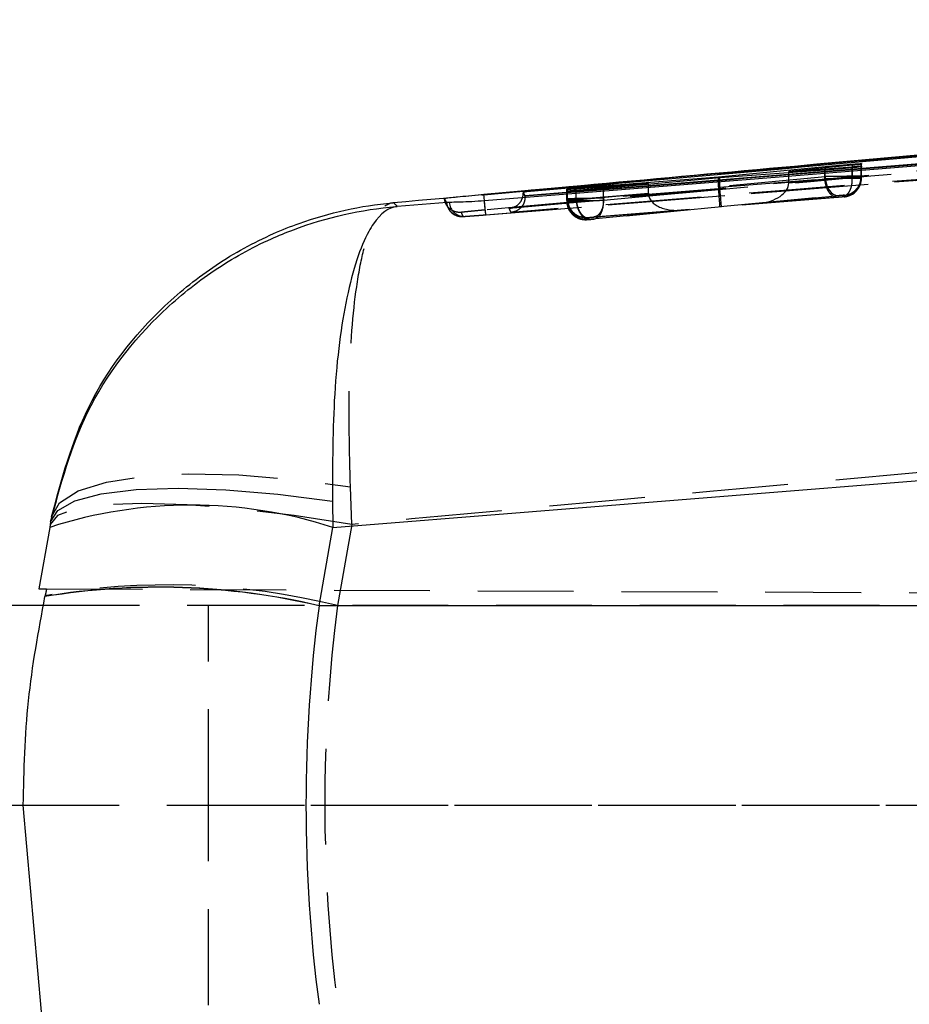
# Model space of a CAD drawing. Extents: x 54 to 317, y 26 to 285.
# Tile 11 of 23: x 241 to 253, y 163 to 176. Entities that reach past the tile are written whole.
import ezdxf

# ---------------------------------------------------------------- set-up
doc = ezdxf.new("R2010")
doc.units = 0
doc.linetypes.add('HIDDEN', pattern=[1.905, 1.27, -0.635])
doc.layers.get('0').update_dxf_attribs({"linetype": 'CONTINUOUS'})

msp = doc.modelspace()

# ---------------------------------------------------------------- linework, layer by layer
at = {"color": 7, "linetype": 'CONTINUOUS'}
for p, q in [((273.4614, 176.088), (247.5032, 173.7688)), ((276.6281, 176.0725), (248.0486, 173.7529)), ((250.6117, 174.0057), (252.024, 174.1418)), ((252.3866, 174.1575), (251.543, 174.0767)), ((251.543, 174.0767), (252.3855, 174.1398)), ((252.5081, 174.1715), (252.5027, 174.1702)), ((252.5076, 174.1386), (252.5038, 174.1377)), ((252.5078, 174.1467), (252.5076, 174.1386)), ((252.5082, 174.1804), (252.5081, 174.1715)), ((249.0882, 173.8865), (250.6117, 174.0057)), ((250.6301, 173.9909), (249.0883, 173.8499)), ((250.6117, 173.9893), (250.6117, 174.0057)), ((252.0225, 174.0949), (250.6301, 173.9909)), ((251.543, 174.0591), (251.543, 174.0767)), ((249.6832, 173.9185), (248.7255, 173.8437)), ((248.7261, 173.8304), (249.6832, 173.9185)), ((249.6832, 173.9043), (249.6832, 173.9185)), ((247.5032, 173.7688), (247.4747, 173.7662)), ((247.5032, 173.7678), (247.5032, 173.7688)), ((247.5032, 173.7678), (247.5038, 173.7678)), ((248.0486, 173.7529), (248.0252, 173.8062)), ((248.0252, 173.8062), (248.0252, 173.7889)), ((248.0486, 173.7513), (248.0486, 173.7529)), ((248.0486, 173.7371), (248.0486, 173.7513)), ((248.6012, 173.8117), (248.6013, 173.8176)), ((248.6013, 173.8176), (248.6083, 173.8188)), ((248.6017, 173.8354), (248.6018, 173.8415)), ((248.6018, 173.8415), (248.6108, 173.843)), ((247.0186, 173.6655), (246.3551, 173.6125)), ((247.0082, 173.6653), (247.0186, 173.6655)), ((247.0448, 173.6663), (247.0186, 173.6655)), ((245.5017, 169.358), (278.9913, 172.0449)), ((245.4949, 169.707), (245.5017, 169.358)), ((241.7616, 169.4298), (241.7491, 169.3589)), ((241.7491, 169.3589), (241.6054, 168.544)), ((245.3186, 168.3199), (245.5017, 169.358)), ((241.6857, 168.4406), (241.6864, 168.4439)), ((234.9615, 168.327), (241.6679, 168.327)), ((245.3186, 168.3199), (245.3182, 168.3175)), ((279.2335, 168.3175), (245.3182, 168.3175)), ((234.9615, 165.677), (241.3979, 165.677)), ((241.6426, 162.9375), (241.3979, 165.677))]:
    msp.add_line(p, q, dxfattribs=at)
at = {"color": 7, "linetype": 'HIDDEN'}
for p, q in [((247.249, 173.4809), (260.2319, 174.5194)), ((247.5328, 173.5022), (260.2319, 174.5194)), ((252.024, 174.0071), (252.024, 174.1228)), ((252.3855, 173.993), (252.3855, 174.1398)), ((252.3866, 174.0071), (252.3866, 174.1575)), ((252.5027, 174.0091), (252.5027, 174.1702)), ((252.5038, 173.9896), (252.5038, 174.1377)), ((252.5076, 173.9899), (252.5076, 174.1386)), ((252.5078, 173.9946), (252.5078, 174.1467)), ((252.5081, 174.0093), (252.5081, 174.1715)), ((252.5082, 174.0144), (252.5082, 174.1804)), ((252.5082, 174.0144), (252.5082, 174.1804)), ((252.024, 174.0071), (250.6117, 173.8734)), ((250.6117, 173.8734), (250.6117, 173.9893)), ((250.6301, 173.8669), (250.6301, 173.9909)), ((250.6301, 173.8669), (252.0225, 173.9816)), ((251.543, 173.9271), (251.543, 174.0591)), ((251.543, 173.9271), (252.3866, 174.0071)), ((252.3855, 173.993), (251.543, 173.9237)), ((252.0225, 173.9816), (252.0225, 174.0949)), ((252.0225, 173.9816), (252.0226, 173.9816)), ((252.3855, 173.9929), (252.3855, 173.993)), ((252.3866, 174.007), (252.3866, 174.0071)), ((252.5027, 174.0091), (252.5027, 174.0091)), ((252.5038, 173.9891), (252.5076, 173.9899)), ((252.5038, 173.9896), (252.5038, 173.9891)), ((252.5076, 173.9896), (252.5078, 173.9946)), ((252.5076, 173.9896), (252.5076, 173.9899)), ((252.5076, 173.9839), (252.5077, 173.9889)), ((252.5078, 173.9946), (252.5078, 173.9946)), ((252.508, 174.0036), (252.5081, 174.0087)), ((252.5082, 174.0144), (252.5081, 174.0087)), ((252.5081, 174.0093), (252.5082, 174.0144)), ((249.0882, 173.7219), (249.0882, 173.872)), ((249.0883, 173.6944), (249.0883, 173.8499)), ((250.6129, 173.8472), (249.0883, 173.7218)), ((249.6832, 173.7889), (249.6832, 173.9043)), ((248.6012, 173.8117), (248.6012, 173.687)), ((248.6013, 173.6925), (248.6013, 173.8176)), ((248.6017, 173.7085), (248.6017, 173.8354)), ((248.6018, 173.7137), (248.6018, 173.8415)), ((248.6083, 173.6927), (248.6083, 173.8188)), ((248.6108, 173.714), (248.6108, 173.843)), ((248.7255, 173.7102), (248.7255, 173.8437)), ((248.7255, 173.7101), (249.6832, 173.7889)), ((248.7261, 173.6949), (248.7261, 173.8304)), ((249.6832, 173.7855), (248.7261, 173.6949)), ((249.0883, 173.7218), (249.0882, 173.7219)), ((249.0883, 173.6944), (250.6313, 173.8407)), ((250.6323, 173.6103), (252.1936, 173.7581)), ((252.1926, 173.7325), (250.6512, 173.6056)), ((252.2587, 173.758), (251.1475, 173.6527)), ((251.1475, 173.6527), (252.257, 173.7439)), ((252.2792, 173.7601), (252.2587, 173.758)), ((252.2797, 173.7407), (252.2779, 173.7403)), ((252.2801, 173.7603), (252.2792, 173.7601)), ((252.2798, 173.7456), (252.2797, 173.7407)), ((252.2802, 173.7654), (252.2801, 173.7603)), ((248.6013, 173.6925), (248.6012, 173.687)), ((248.6018, 173.7137), (248.6017, 173.7085)), ((248.6017, 173.7085), (248.6017, 173.7085)), ((248.6108, 173.7139), (248.6108, 173.714)), ((248.7255, 173.7101), (248.7255, 173.7102)), ((248.7261, 173.6949), (248.7261, 173.6949)), ((250.6512, 173.6056), (248.9609, 173.4454)), ((248.9614, 173.4728), (250.6323, 173.6103)), ((248.8737, 173.4595), (248.8738, 173.4647)), ((248.8738, 173.4647), (248.8752, 173.4649)), ((248.8958, 173.4459), (250.1279, 173.5625)), ((250.1279, 173.5625), (248.8968, 173.4612)), ((248.8733, 173.438), (248.8734, 173.4435)), ((248.8734, 173.4435), (248.8746, 173.4437)), ((248.8746, 173.4437), (248.8958, 173.4459)), ((245.7541, 169.3971), (245.734, 169.8938)), ((245.7541, 169.3971), (245.5643, 168.3208)), ((241.7077, 168.5436), (286.5586, 168.3479)), ((241.6679, 168.327), (243.8554, 168.327)), ((243.8554, 165.677), (243.8554, 168.327)), ((243.8554, 168.327), (279.352, 168.327)), ((245.5643, 168.3208), (270.5073, 168.3208)), ((241.3979, 165.677), (241.3961, 165.677)), ((241.3979, 165.677), (286.5586, 165.677)), ((241.3979, 165.677), (243.8554, 165.677)), ((243.8554, 163.027), (243.8554, 165.677)), ((243.8554, 165.677), (279.352, 165.677))]:
    msp.add_line(p, q, dxfattribs=at)
at = {"color": 8, "linetype": 'CONTINUOUS'}
for p, q in [((252.024, 174.1228), (252.024, 174.1418)), ((247.5038, 173.7678), (248.6959, 173.8753)), ((249.0882, 173.872), (249.0882, 173.8865))]:
    msp.add_line(p, q, dxfattribs=at)
at = {"color": 7, "linetype": 'CONTINUOUS', "flags": 128}
for points in [[(260.2085, 174.7121), (259.8358, 174.682), (258.2182, 174.5513), (251.748, 174.0288), (247.5102, 173.6869)], [(241.7616, 169.4298), (241.8576, 169.5841), (242.0841, 169.7097), (242.4333, 169.8024), (242.8937, 169.8591), (243.4499, 169.8779), (244.0832, 169.8582), (244.7725, 169.8006), (245.4949, 169.707)], [(241.6054, 168.544), (241.6168, 168.544), (241.651, 168.5438), (241.7077, 168.5436)]]:
    msp.add_lwpolyline(points, dxfattribs=at)
at = {"color": 7, "linetype": 'HIDDEN', "flags": 128}
for points in [[(252.024, 174.0071), (252.0301, 173.9571), (252.0419, 173.9091), (252.059, 173.8651), (252.0807, 173.8269), (252.1061, 173.796), (252.1341, 173.7737), (252.1637, 173.7609), (252.1936, 173.7581)], [(248.9609, 173.4454), (248.9886, 173.4521), (249.0145, 173.4675), (249.0378, 173.4912), (249.0574, 173.5222), (249.0727, 173.5595), (249.0832, 173.6017), (249.0884, 173.6472), (249.0883, 173.6944)], [(247.057, 173.5495), (247.057, 173.5495), (247.057, 173.5495), (247.057, 173.5495), (247.057, 173.5495), (247.057, 173.5495), (247.057, 173.5495), (247.057, 173.5495), (247.057, 173.5495), (247.117, 173.5021), (247.1337, 173.4952)], [(241.7737, 169.4985), (241.8804, 169.6858), (242.1261, 169.8413), (242.5021, 169.9592), (242.995, 170.0356), (243.587, 170.0676), (244.2572, 170.054), (244.9814, 169.9954), (245.734, 169.8938)], [(245.7541, 169.3971), (244.9885, 169.515), (244.2512, 169.6025), (243.5695, 169.6563), (242.9686, 169.6745), (242.4706, 169.6563), (242.094, 169.6025), (241.8528, 169.515), (241.7558, 169.3971)]]:
    msp.add_lwpolyline(points, dxfattribs=at)
at = {"color": 7, "linetype": 'HIDDEN'}
for centre, radius, start, end in [((252.2581, 174.0093), 0.25, 275.05829, 359.99852), ((247.2105, 173.6822), 0.203, 184.77751, 274.59553), ((247.2401, 173.6763), 0.1956, 182.92245, 272.62269), ((248.8512, 173.687), 0.25, 180.0007, 275.06057), ((248.8513, 173.6926), 0.25, 180.00221, 275.05884), ((248.8518, 173.7137), 0.25, 180.00098, 275.06029), ((243.3152, 159.2563), 9.3394, 76.06456, 100.03137)]:
    msp.add_arc(centre, radius, start, end, dxfattribs=at)
at = {"color": 7, "linetype": 'CONTINUOUS'}
for centre, radius, start, end in [((243.624, 163.5363), 6.1171, 72.12416, 107.84908), ((243.1941, 159.2935), 9.2707, 76.75481, 99.36413), ((243.1924, 159.2941), 9.2729, 76.74427, 99.34662)]:
    msp.add_arc(centre, radius, start, end, dxfattribs=at)
at = {"color": 7, "linetype": 'HIDDEN'}
for centre, major_axis, ratio, start_param, end_param in [((252.2576, 173.9897), (0.191, -0.1613), 0.9996576, 5.5017039, 6.9842044), ((252.2042, 174.0045), (0.304, 0.0048), 0.001493, 5.3557462, 6.0935941), ((252.2025, 174.0044), (0.3056, 0.0049), 0.0015292, 6.0960221, 6.281056), ((250.8214, 173.8793), (0.0163, 0.2504), 0.8349103, 1.6484785, 1.7532331), ((250.6102, 173.8593), (-0.022, 0.249), 0.0061814, 3.1519835, 4.6633234), ((250.8396, 173.872), (0.014, 0.2503), 0.8350205, 1.6374533, 1.7425229), ((251.1254, 173.9017), (0.417, 0.0369), 0.5972121, 4.7123906, 6.2236541), ((251.3342, 173.9215), (0.0151, 0.2505), 0.8314022, 4.7714837, 4.784904), ((249.8948, 173.7942), (0.0153, 0.2503), 0.8432897, 1.6430893, 1.6568415), ((250.1059, 173.8115), (0.4221, 0.0374), 0.5899311, 3.096312, 4.7124034), ((250.6292, 173.8546), (-0.0221, 0.249), 0.0035524, 3.1311893, 4.6559644), ((248.9052, 173.6973), (0.3039, 0.0048), 0.0014897, 2.9272601, 3.1408688), ((248.9042, 173.7184), (0.3024, 0.0046), 0.0014559, 2.8974578, 3.141406), ((248.9067, 173.6974), (0.3055, 0.0049), 0.0015261, 2.2031965, 2.9255), ((244.7059, 162.7476), (4.1562, 23.4693), 0.17034, 1.3515258, 1.3555087), ((256.5597, 165.677), (0, 15.225), 0.7333333, 1.3962634, 1.7453293)]:
    msp.add_ellipse(centre, major_axis=major_axis, ratio=ratio, start_param=start_param, end_param=end_param, dxfattribs=at)
at = {"color": 7, "linetype": 'CONTINUOUS'}
for centre, major_axis, ratio, start_param, end_param in [((244.65, 162.4301), (4.4185, 24.9568), 0.1601886, 1.3517692, 1.3558856), ((256.5597, 165.677), (0, 15.225), 0.7497201, 1.3964826, 1.7451101)]:
    msp.add_ellipse(centre, major_axis=major_axis, ratio=ratio, start_param=start_param, end_param=end_param, dxfattribs=at)
for points, knots in [([(248.0486, 173.7513), (252.8065, 174.1353), (262.3328, 174.9042), (271.8594, 175.678), (276.6283, 176.0661), (276.6289, 176.0661)], [0, 0, 0, 0, 0.4994087, 0.9999387, 1, 1, 1, 1]), ([(248.0252, 173.8062), (248.0409, 173.8076), (248.5957, 173.8573), (251.3073, 174.0998), (259.6834, 174.8445), (267.5211, 175.5312), (273.2018, 176.029)], [0, 0, 0, 0, 0.0018693, 0.0661233, 0.3231391, 1, 1, 1, 1]), ([(246.3038, 173.6631), (248.0754, 173.8256), (253.018, 174.2791), (257.9625, 174.7161), (261.1348, 174.9964)], [0, 0, 0, 0, 0.3584356, 1, 1, 1, 1]), ([(252.5038, 174.1377), (252.4946, 174.1364), (252.4761, 174.134), (252.4085, 174.1273), (252.3199, 174.1191), (252.2178, 174.1104), (252.1124, 174.1017), (252.0525, 174.0972), (252.0225, 174.0949)], [0, 0, 0, 0, 0.1664846, 0.3329593, 0.4995564, 0.6660492, 0.8322334, 1, 1, 1, 1]), ([(252.024, 174.1418), (252.0538, 174.1446), (252.1133, 174.1503), (252.218, 174.1596), (252.32, 174.1682), (252.4091, 174.1752), (252.4744, 174.1797), (252.5046, 174.1811), (252.5073, 174.1805), (252.5082, 174.1804)], [0, 0, 0, 0, 0.1540053, 0.3080128, 0.4607955, 0.6166616, 0.7688476, 0.9214512, 1, 1, 1, 1]), ([(252.3855, 174.1398), (252.404, 174.1411), (252.4484, 174.1443), (252.4965, 174.1472), (252.504, 174.1469), (252.5078, 174.1467)], [0, 0, 0, 0, 0.2623189, 0.6296612, 1, 1, 1, 1]), ([(252.5027, 174.1702), (252.493, 174.1689), (252.4736, 174.1662), (252.4235, 174.1611), (252.3917, 174.158), (252.3866, 174.1575)], [0, 0, 0, 0, 0.4563282, 0.9125993, 1, 1, 1, 1]), ([(249.0883, 173.8499), (249.0586, 173.8473), (248.9994, 173.842), (248.8948, 173.8333), (248.7924, 173.825), (248.7025, 173.818), (248.6363, 173.8133), (248.6051, 173.8114), (248.6022, 173.8116), (248.6012, 173.8117)], [0, 0, 0, 0, 0.1533127, 0.3066147, 0.4590747, 0.6147351, 0.7667022, 0.9187596, 1, 1, 1, 1]), ([(248.6108, 173.843), (248.6226, 173.8443), (248.6464, 173.847), (248.7203, 173.8543), (248.8131, 173.8629), (248.9167, 173.8721), (249.013, 173.8804), (249.0653, 173.8846), (249.0882, 173.8865)], [0, 0, 0, 0, 0.172805, 0.3456032, 0.518521, 0.691443, 0.8641794, 1, 1, 1, 1]), ([(247.4747, 173.7662), (247.4164, 173.7608), (247.2998, 173.75), (247.1484, 173.7353), (247.0377, 173.7241), (246.987, 173.7183), (246.9827, 173.7172), (246.9812, 173.7169)], [0, 0, 0, 0, 0.2226232, 0.4452345, 0.6676392, 0.8896763, 1, 1, 1, 1]), ([(246.9812, 173.7169), (246.9817, 173.7158), (246.9842, 173.7106), (246.9932, 173.6919), (247.0017, 173.6769), (247.0082, 173.6653)], [0, 0, 0, 0, 0.0545862, 0.272931, 1, 1, 1, 1]), ([(247.4747, 173.7662), (247.4842, 173.7667), (247.4937, 173.7672), (247.5032, 173.7678), (247.5032, 173.7678)], [0, 0, 0, 0, 0.9977813, 1, 1, 1, 1]), ([(247.5112, 173.6848), (247.5108, 173.6901), (247.5086, 173.7149), (247.5059, 173.7445), (247.5038, 173.7678)], [0, 0, 0, 0, 0.21308408, 1, 1, 1, 1]), ([(248.0148, 173.7276), (248.0157, 173.7296), (248.0237, 173.7473), (248.0245, 173.7693), (248.0252, 173.7889)], [0, 0, 0, 0, 0.1150289, 1, 1, 1, 1]), ([(248.0252, 173.7889), (248.0252, 173.7889), (248.0292, 173.7799), (248.0349, 173.7608), (248.0486, 173.7451), (248.0486, 173.7371), (248.0486, 173.7371)], [0, 0, 0, 0, 0.0001558, 0.5002797, 0.9999224, 1, 1, 1, 1]), ([(248.7255, 173.8437), (248.7068, 173.8423), (248.6621, 173.8388), (248.6133, 173.8354), (248.6056, 173.8354), (248.6017, 173.8354)], [0, 0, 0, 0, 0.2623571, 0.6282918, 1, 1, 1, 1]), ([(248.6083, 173.8188), (248.6189, 173.82), (248.6402, 173.8224), (248.691, 173.8272), (248.7221, 173.83), (248.7261, 173.8304)], [0, 0, 0, 0, 0.4661309, 0.9322161, 1, 1, 1, 1]), ([(241.7616, 169.4298), (241.895, 169.9263), (242.1752, 170.9686), (243.0318, 172.0709), (243.9163, 172.7838), (244.5169, 173.1178), (245.3114, 173.4448), (245.8821, 173.5737), (246.3503, 173.6121), (246.3551, 173.6125)], [0, 0, 0, 0, 0.2278089, 0.4782812, 0.6087663, 0.7392602, 0.7869396, 0.9978129, 1, 1, 1, 1]), ([(241.7737, 169.4985), (241.907, 169.9941), (242.1884, 171.0407), (243.05, 172.144), (243.9412, 172.8555), (244.5593, 173.1948), (245.3325, 173.5032), (245.8753, 173.6238), (246.299, 173.6626), (246.3038, 173.6631)], [0, 0, 0, 0, 0.2294736, 0.4846431, 0.6166438, 0.7486553, 0.8049523, 0.9977969, 1, 1, 1, 1]), ([(246.3551, 173.6125), (246.3539, 173.6124), (246.2428, 173.6005), (246.1122, 173.5042), (245.9393, 173.2234), (245.8139, 172.9247), (245.6427, 172.2647), (245.5018, 171.2155), (245.4971, 170.1937), (245.4949, 169.707)], [0, 0, 0, 0, 0.0021873, 0.2130594, 0.2607273, 0.3912264, 0.521716, 0.7721883, 1, 1, 1, 1]), ([(246.3551, 173.6125), (246.3473, 173.6202), (246.3319, 173.6354), (246.3132, 173.6539), (246.3038, 173.6631)], [0, 0, 0, 0, 0.50223303, 1, 1, 1, 1]), ([(247.5102, 173.6869), (247.4534, 173.6828), (247.3383, 173.6745), (247.1865, 173.6689), (247.0906, 173.6671), (247.0557, 173.6665), (247.0448, 173.6663)], [0, 0, 0, 0, 0.2842058, 0.5759958, 0.8678196, 1, 1, 1, 1]), ([(241.7737, 169.4985), (241.7714, 169.4856), (241.7669, 169.4599), (241.7633, 169.4398), (241.7616, 169.4298)], [0, 0, 0, 0, 0.5008309, 1, 1, 1, 1]), ([(241.3979, 165.677), (241.4095, 166.1388), (241.4329, 167.0676), (241.6012, 167.9813), (241.6857, 168.4406)], [0, 0, 0, 0, 0.4972792, 1, 1, 1, 1])]:
    msp.add_open_spline(points, degree=3, knots=knots, dxfattribs=at)
at = {"color": 7, "linetype": 'HIDDEN'}
for points, knots in [([(248.6959, 173.8753), (250.9453, 174.0786), (259.1995, 174.8247), (267.4554, 175.5524), (273.4614, 176.0817)], [0, 0, 0, 0, 0.2725124, 1, 1, 1, 1]), ([(273.4784, 175.8797), (267.4725, 175.3501), (258.8195, 174.5871), (250.1682, 173.8049), (247.5216, 173.5656)], [0, 0, 0, 0, 0.6940824, 1, 1, 1, 1]), ([(247.8396, 173.5885), (252.0972, 173.9689), (260.5996, 174.7284), (269.1031, 175.4739), (273.3484, 175.8461)], [0, 0, 0, 0, 0.5007599, 1, 1, 1, 1]), ([(276.9672, 175.8907), (272.0885, 175.4941), (262.3872, 174.7054), (252.6854, 173.9225), (247.8627, 173.5333)], [0, 0, 0, 0, 0.5028959, 1, 1, 1, 1]), ([(252.0226, 173.9816), (252.0268, 173.9816), (252.0588, 173.9821), (252.1313, 173.9832), (252.24, 173.9849), (252.3433, 173.9866), (252.4267, 173.9881), (252.4812, 173.989), (252.4988, 173.9896), (252.5038, 173.9896), (252.5038, 173.9896)], [0, 0, 0, 0, 0.0249663, 0.1904856, 0.3746396, 0.5415202, 0.7057466, 0.8697724, 0.9999027, 1, 1, 1, 1]), ([(252.1926, 173.7325), (252.1825, 173.7325), (252.1624, 173.7325), (252.1323, 173.7456), (252.1038, 173.7677), (252.0781, 173.7988), (252.0562, 173.8374), (252.0391, 173.882), (252.0271, 173.9307), (252.0241, 173.9646), (252.0226, 173.9816)], [0, 0, 0, 0, 0.1249984, 0.2500003, 0.3750005, 0.5000003, 0.6249995, 0.7499996, 0.8749999, 1, 1, 1, 1]), ([(252.5082, 174.0144), (252.5082, 174.0144), (252.5082, 174.0144), (252.4965, 174.0144), (252.4463, 174.0137), (252.3684, 174.0126), (252.2725, 174.0111), (252.1679, 174.0095), (252.0841, 174.0081), (252.0389, 174.0074), (252.024, 174.0071), (252.024, 174.0071)], [0, 0, 0, 0, 0.00009, 0.1527907, 0.3086242, 0.454378, 0.6153417, 0.7647703, 0.9170944, 0.9999101, 1, 1, 1, 1]), ([(252.257, 173.7439), (252.2755, 173.7493), (252.3125, 173.7599), (252.3559, 173.8182), (252.384, 173.8986), (252.385, 173.9615), (252.3855, 173.9929)], [0, 0, 0, 0, 0.2500036, 0.4999991, 0.7500006, 1, 1, 1, 1]), ([(252.2779, 173.7403), (252.2801, 173.7406), (252.2913, 173.7416), (252.3295, 173.7482), (252.3904, 173.7733), (252.4531, 173.8302), (252.4957, 173.9049), (252.5011, 173.961), (252.5038, 173.9891)], [0, 0, 0, 0, 0.0186847, 0.0921518, 0.3193101, 0.5462599, 0.77313, 1, 1, 1, 1]), ([(252.2792, 173.7601), (252.2881, 173.7612), (252.3264, 173.7658), (252.3893, 173.7918), (252.453, 173.85), (252.495, 173.9248), (252.5002, 173.981), (252.5027, 174.0091)], [0, 0, 0, 0, 0.073631, 0.3188022, 0.5458686, 0.7729336, 1, 1, 1, 1]), ([(252.5078, 173.9946), (252.5078, 173.9946), (252.5058, 173.9946), (252.501, 173.9946), (252.4774, 173.9943), (252.4454, 173.994), (252.4077, 173.9929), (252.3856, 173.9929), (252.3855, 173.9929)], [0, 0, 0, 0, 0.0002136, 0.3333596, 0.4374247, 0.707187, 0.9997862, 1, 1, 1, 1]), ([(247.2016, 173.5338), (247.1876, 173.5334), (247.1594, 173.5325), (247.118, 173.5423), (247.0795, 173.5598), (247.0454, 173.585), (247.0173, 173.6167), (246.9963, 173.6535), (246.985, 173.6877), (246.9822, 173.7093), (246.9812, 173.7169)], [0, 0, 0, 0, 0.132519, 0.2650288, 0.3975557, 0.5300683, 0.6625896, 0.795105, 0.9276229, 1, 1, 1, 1]), ([(247.8396, 173.5885), (247.8403, 173.5886), (247.8524, 173.5896), (247.8919, 173.5965), (247.9474, 173.6245), (247.9948, 173.6748), (248.0095, 173.7135), (248.0148, 173.7276)], [0, 0, 0, 0, 0.0094385, 0.1700883, 0.556668, 0.8377058, 1, 1, 1, 1]), ([(248.0486, 173.7371), (248.047, 173.718), (248.0438, 173.68), (248.0182, 173.6242), (247.972, 173.5709), (247.9158, 173.5422), (247.8763, 173.5346), (247.8634, 173.5334), (247.8627, 173.5333)], [0, 0, 0, 0, 0.1572194, 0.3135119, 0.5425134, 0.8512124, 0.9921274, 1, 1, 1, 1]), ([(249.0882, 173.7219), (249.0882, 173.7219), (249.0724, 173.7215), (249.0261, 173.721), (248.9392, 173.7196), (248.8346, 173.7179), (248.7401, 173.7163), (248.6644, 173.715), (248.6257, 173.7142), (248.6135, 173.714), (248.6108, 173.7139)], [0, 0, 0, 0, 0.0001007, 0.0987744, 0.271358, 0.4452132, 0.6173831, 0.7789084, 0.9509234, 1, 1, 1, 1]), ([(249.0883, 173.7218), (249.0881, 173.6938), (249.0878, 173.6377), (249.066, 173.5629), (249.0305, 173.5053), (248.9926, 173.4782), (248.9683, 173.474), (248.9614, 173.4728)], [0, 0, 0, 0, 0.2231734, 0.4463497, 0.6695218, 0.9062131, 1, 1, 1, 1]), ([(252.2779, 173.7403), (252.277, 173.7402), (252.274, 173.7399), (252.2651, 173.739), (252.25, 173.7376), (252.2313, 173.7359), (252.2119, 173.7342), (252.199, 173.7331), (252.1933, 173.7326), (252.1926, 173.7325)], [0, 0, 0, 0, 0.0779157, 0.256417, 0.4326223, 0.6088961, 0.8015285, 0.9748993, 1, 1, 1, 1]), ([(252.1936, 173.7581), (252.1963, 173.7584), (252.2042, 173.7591), (252.2194, 173.7605), (252.238, 173.7621), (252.2553, 173.7636), (252.2691, 173.7647), (252.2784, 173.7654), (252.2796, 173.7654), (252.2802, 173.7654)], [0, 0, 0, 0, 0.0819214, 0.2362844, 0.38611, 0.5443566, 0.6937496, 0.8468702, 1, 1, 1, 1]), ([(252.257, 173.7439), (252.2608, 173.7442), (252.2681, 173.7448), (252.274, 173.7453), (252.2785, 173.7456), (252.2792, 173.7456), (252.2798, 173.7456)], [0, 0, 0, 0, 0.2856272, 0.5603363, 0.6670688, 1, 1, 1, 1]), ([(245.734, 169.8938), (245.7229, 170.3749), (245.6994, 171.391), (245.7845, 172.4167), (245.9047, 173.0513), (245.9996, 173.3384), (246.1269, 173.5823), (246.2235, 173.6584), (246.3029, 173.663), (246.3038, 173.6631)], [0, 0, 0, 0, 0.2294853, 0.4846538, 0.6166803, 0.7487174, 0.8049556, 0.9977963, 1, 1, 1, 1]), ([(247.5328, 173.5022), (247.5316, 173.5051), (247.5291, 173.5107), (247.5227, 173.5574), (247.5161, 173.6196), (247.5121, 173.6664), (247.5103, 173.6869)], [0, 0, 0, 0, 0.2645266, 0.5290532, 0.7935822, 1, 1, 1, 1]), ([(247.5216, 173.5656), (247.5215, 173.5676), (247.5212, 173.5712), (247.519, 173.5977), (247.5158, 173.6341), (247.5126, 173.6698), (247.5112, 173.6848)], [0, 0, 0, 0, 0.2705628, 0.4853405, 0.7829657, 1, 1, 1, 1]), ([(247.8627, 173.5333), (247.8588, 173.5418), (247.8511, 173.5587), (247.8434, 173.5786), (247.8396, 173.5885)], [0, 0, 0, 0, 0.49904782, 1, 1, 1, 1]), ([(248.6012, 173.687), (248.6012, 173.687), (248.6012, 173.687), (248.6129, 173.687), (248.6623, 173.6876), (248.7387, 173.6888), (248.8329, 173.6902), (248.9377, 173.6919), (249.0243, 173.6934), (249.0719, 173.6941), (249.0882, 173.6944), (249.0883, 173.6944)], [0, 0, 0, 0, 0.0000896, 0.151776, 0.3045608, 0.4468011, 0.6063439, 0.7530237, 0.9089363, 0.9999101, 1, 1, 1, 1]), ([(248.6017, 173.7085), (248.6017, 173.7085), (248.6034, 173.7085), (248.6092, 173.7085), (248.6447, 173.709), (248.6881, 173.7097), (248.7202, 173.7101), (248.7255, 173.7102), (248.7255, 173.7102)], [0, 0, 0, 0, 0.0002126, 0.2961523, 0.5637038, 0.9298643, 0.9997871, 1, 1, 1, 1]), ([(248.6083, 173.6927), (248.6094, 173.6755), (248.6116, 173.641), (248.6281, 173.5915), (248.6533, 173.5463), (248.6873, 173.5074), (248.7282, 173.4763), (248.7744, 173.4547), (248.824, 173.4425), (248.8577, 173.4433), (248.8746, 173.4437)], [0, 0, 0, 0, 0.125006, 0.2500115, 0.3750115, 0.5000105, 0.625012, 0.7500127, 0.8750049, 1, 1, 1, 1]), ([(248.6096, 173.6428), (248.6112, 173.6285), (248.6157, 173.588), (248.6502, 173.5337), (248.697, 173.4871), (248.7446, 173.459), (248.7874, 173.4441), (248.8222, 173.4381), (248.8463, 173.4368), (248.8605, 173.4371), (248.867, 173.4374), (248.8737, 173.4379), (248.8838, 173.4386), (248.9031, 173.4402), (248.9261, 173.4422), (248.9469, 173.4441), (248.9574, 173.445), (248.962, 173.4455)], [0, 0, 0, 0, 0.0895168, 0.2540594, 0.3888986, 0.5029487, 0.5974848, 0.6717665, 0.7243503, 0.749014, 0.7622716, 0.7774718, 0.8206837, 0.871933, 0.9217483, 0.9659058, 1, 1, 1, 1]), ([(248.6108, 173.7139), (248.6137, 173.6858), (248.6194, 173.6296), (248.6618, 173.5548), (248.7237, 173.4979), (248.7936, 173.4686), (248.8456, 173.463), (248.8701, 173.4646), (248.8752, 173.4649)], [0, 0, 0, 0, 0.20383594, 0.40767277, 0.6115061, 0.81534648, 0.96183406, 1, 1, 1, 1]), ([(248.7255, 173.7101), (248.727, 173.6931), (248.7301, 173.6593), (248.7423, 173.6106), (248.7596, 173.566), (248.7816, 173.5274), (248.8075, 173.4962), (248.8361, 173.4742), (248.8664, 173.4611), (248.8867, 173.4611), (248.8968, 173.4612)], [0, 0, 0, 0, 0.1250022, 0.2500006, 0.3750013, 0.5000028, 0.6250041, 0.7499993, 0.8750023, 1, 1, 1, 1]), ([(248.7261, 173.6949), (248.7277, 173.6781), (248.731, 173.6445), (248.7432, 173.5962), (248.7604, 173.5519), (248.7823, 173.5135), (248.8078, 173.4823), (248.8361, 173.46), (248.8659, 173.4465), (248.8859, 173.4461), (248.8958, 173.4459)], [0, 0, 0, 0, 0.12500018, 0.24999878, 0.37500091, 0.49999784, 0.6249988, 0.74999718, 0.87500001, 1, 1, 1, 1]), ([(247.1337, 173.4952), (247.1389, 173.4929), (247.1538, 173.4862), (247.177, 173.4815), (247.1984, 173.4794), (247.2097, 173.4791), (247.2162, 173.4792), (247.2237, 173.4794), (247.234, 173.4799), (247.2479, 173.4808), (247.2566, 173.4814)], [0, 0, 0, 0, 0.0819888, 0.2351104, 0.3393991, 0.3947447, 0.4423995, 0.5159616, 0.6982475, 1, 1, 1, 1]), ([(247.5216, 173.5656), (247.4979, 173.5635), (247.4385, 173.558), (247.3488, 173.5495), (247.2676, 173.5415), (247.2123, 173.5357), (247.2052, 173.5344), (247.2016, 173.5338)], [0, 0, 0, 0, 0.1418488, 0.3564571, 0.5704813, 0.7858722, 1, 1, 1, 1]), ([(247.2016, 173.5338), (247.2021, 173.5327), (247.2044, 173.5272), (247.2127, 173.5078), (247.2207, 173.492), (247.2268, 173.4799)], [0, 0, 0, 0, 0.05458654, 0.27293275, 1, 1, 1, 1]), ([(247.2268, 173.4799), (247.2298, 173.4799), (247.2333, 173.4799), (247.2473, 173.4808), (247.249, 173.4809)], [0, 0, 0, 0, 0.8727243, 1, 1, 1, 1]), ([(247.249, 173.4809), (247.2551, 173.4813), (247.2757, 173.4826), (247.3324, 173.4867), (247.4254, 173.4938), (247.497, 173.4994), (247.5328, 173.5022)], [0, 0, 0, 0, 0.1212748, 0.4134912, 0.7070893, 1, 1, 1, 1]), ([(248.8968, 173.4612), (248.896, 173.4611), (248.89, 173.4606), (248.882, 173.46), (248.8752, 173.4595), (248.8742, 173.4595), (248.8737, 173.4595)], [0, 0, 0, 0, 0.0599794, 0.4323198, 0.7076414, 1, 1, 1, 1]), ([(248.8752, 173.4649), (248.8756, 173.465), (248.8779, 173.4652), (248.8849, 173.466), (248.8988, 173.4673), (248.9159, 173.4689), (248.9347, 173.4706), (248.9504, 173.4719), (248.9584, 173.4726), (248.9614, 173.4728)], [0, 0, 0, 0, 0.0423014, 0.2198484, 0.3846182, 0.5579415, 0.7313127, 0.9033088, 1, 1, 1, 1]), ([(248.9609, 173.4454), (248.9578, 173.4451), (248.9495, 173.4443), (248.9337, 173.4429), (248.9149, 173.4412), (248.8977, 173.4398), (248.8842, 173.4387), (248.8751, 173.438), (248.8739, 173.438), (248.8733, 173.438)], [0, 0, 0, 0, 0.08991499, 0.24833395, 0.39903047, 0.55719784, 0.70355958, 0.85174306, 1, 1, 1, 1]), ([(270.5073, 171.6203), (264.364, 171.0777), (256.1118, 170.3488), (247.8623, 169.5908), (245.7541, 169.3971)], [0, 0, 0, 0, 0.7444506, 1, 1, 1, 1])]:
    msp.add_open_spline(points, degree=3, knots=knots, dxfattribs=at)

doc.saveas('drawing.dxf')
